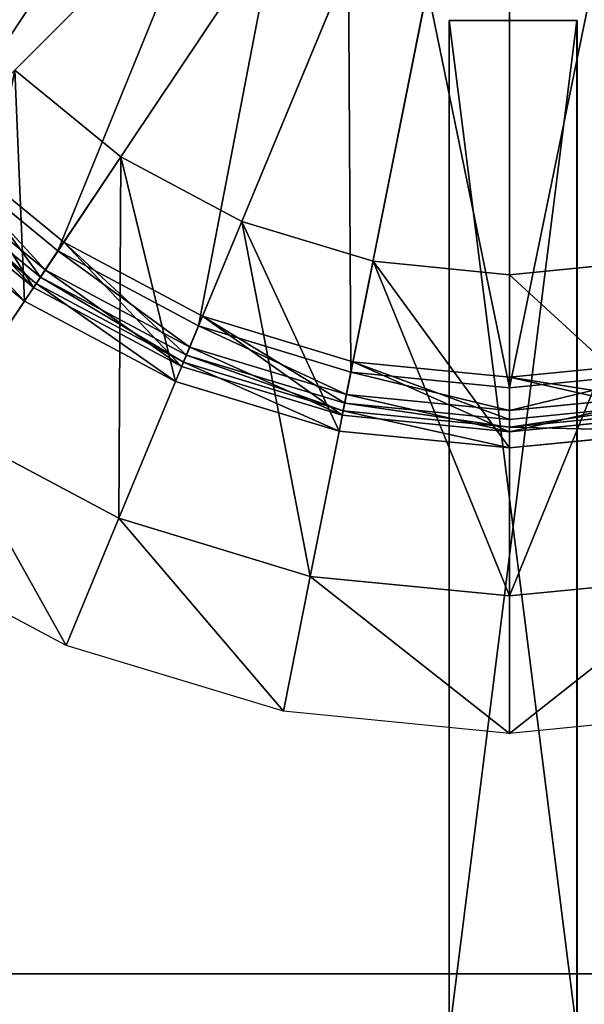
# Model space of a CAD drawing. Extents: x 0 to 35.8, y 0 to 27.5.
# Tile 228 of 256: x 27.7 to 29.5, y 4.6 to 7.7. Entities that reach past the tile are written whole.
import ezdxf

# ---------------------------------------------------------------- set-up
doc = ezdxf.new("R2010")
doc.units = 0
doc.header["$MEASUREMENT"] = 0
doc.layers.get('0').update_dxf_attribs({"color": 13, "linetype": 'CONTINUOUS'})
for name, color, linetype in [('GAS_ELEMENTS_1', 254, 'CONTINUOUS'), ('GAS_ELEMENTS_1_1', 250, 'CONTINUOUS'), ('GRATE_-_3', 250, 'CONTINUOUS'), ('RGM8058UC_-_BODY', 252, 'CONTINUOUS')]:
    doc.layers.add(name, color=color, linetype=linetype)

# ---------------------------------------------------------------- blocks, each defined once
blk = doc.blocks.new('RGM8658UC_TRADECAD_V06_DXF')
at = {"layer": 'GAS_ELEMENTS_1', "color": 0}
for p, q in [((28.0275, 7.2283, 6.1778), (27.6967, 7.4998, 6.1778)), ((27.6967, 7.4998, 6.5065), (28.0275, 7.2283, 6.5065)), ((28.0275, 7.2283, 6.1778), (27.6967, 7.4998, 6.1778)), ((27.6967, 7.4998, 6.5065), (28.0275, 7.2283, 6.5065)), ((27.4698, 6.3936, 6.1778), (28.0275, 7.2283, 6.1778)), ((27.4698, 6.3936, 6.1778), (28.0275, 7.2283, 6.1778)), ((28.0275, 7.2283, 6.5065), (27.7267, 6.778, 6.5065)), ((28.0275, 7.2283, 6.5065), (27.7267, 6.778, 6.5065)), ((28.405, 7.0265, 6.1778), (28.0275, 7.2283, 6.1778)), ((28.0275, 7.2283, 6.1778), (28.0275, 7.2283, 6.5065)), ((28.0275, 7.2283, 6.5065), (28.405, 7.0265, 6.5065)), ((28.0275, 7.2283, 6.1778), (28.0275, 7.2283, 6.5065)), ((28.405, 7.0265, 6.1778), (28.0275, 7.2283, 6.1778)), ((28.0275, 7.2283, 6.5065), (28.405, 7.0265, 6.5065)), ((27.3769, 7.1801, 6.8366), (27.7763, 6.8523, 6.8366)), ((27.3769, 7.1801, 6.8366), (27.7763, 6.8523, 6.8366)), ((27.36, 7.1632, 6.8366), (27.763, 6.8324, 6.8366)), ((27.36, 7.1632, 6.8366), (27.763, 6.8324, 6.8366)), ((27.3138, 7.1169, 6.5065), (27.7267, 6.778, 6.5065)), ((27.3138, 7.1169, 6.5065), (27.7267, 6.778, 6.5065)), ((28.0209, 6.0991, 6.1778), (28.405, 7.0265, 6.1778)), ((28.0209, 6.0991, 6.1778), (28.405, 7.0265, 6.1778)), ((28.405, 7.0265, 6.5065), (28.1978, 6.5262, 6.5065)), ((28.405, 7.0265, 6.5065), (28.1978, 6.5262, 6.5065)), ((28.8147, 6.9022, 6.1778), (28.405, 7.0265, 6.1778)), ((28.405, 7.0265, 6.1778), (28.405, 7.0265, 6.5065)), ((28.405, 7.0265, 6.5065), (28.8147, 6.9022, 6.5065)), ((28.405, 7.0265, 6.1778), (28.405, 7.0265, 6.5065)), ((28.8147, 6.9022, 6.1778), (28.405, 7.0265, 6.1778)), ((28.405, 7.0265, 6.5065), (28.8147, 6.9022, 6.5065)), ((27.7763, 6.8523, 6.8366), (27.8495, 6.9619, 7.0842)), ((27.7763, 6.8523, 6.8366), (27.8495, 6.9619, 7.0842)), ((28.6188, 5.9177, 6.1778), (28.8147, 6.9022, 6.1778)), ((28.6188, 5.9177, 6.1778), (28.8147, 6.9022, 6.1778)), ((28.8147, 6.9022, 6.5065), (28.709, 6.3711, 6.5065)), ((28.8147, 6.9022, 6.5065), (28.709, 6.3711, 6.5065)), ((29.2406, 6.8603, 6.1778), (28.8147, 6.9022, 6.1778)), ((28.8147, 6.9022, 6.1778), (28.8147, 6.9022, 6.5065)), ((28.8147, 6.9022, 6.5065), (29.2406, 6.8603, 6.5065)), ((28.8147, 6.9022, 6.1778), (28.8147, 6.9022, 6.5065)), ((29.2406, 6.8603, 6.1778), (28.8147, 6.9022, 6.1778)), ((28.8147, 6.9022, 6.5065), (29.2406, 6.8603, 6.5065)), ((29.6666, 6.9022, 6.1778), (29.2406, 6.8603, 6.1778)), ((29.2406, 6.8603, 6.5065), (29.6666, 6.9022, 6.5065)), ((29.6666, 6.9022, 6.1778), (29.2406, 6.8603, 6.1778)), ((29.2406, 6.8603, 6.5065), (29.6666, 6.9022, 6.5065)), ((27.7267, 6.778, 6.5065), (27.763, 6.8324, 6.8366)), ((27.7267, 6.778, 6.5065), (27.763, 6.8324, 6.8366)), ((27.763, 6.8324, 6.8366), (27.7763, 6.8523, 6.8366)), ((27.763, 6.8324, 6.8366), (27.7763, 6.8523, 6.8366)), ((27.763, 6.8324, 6.8366), (28.2228, 6.5866, 6.8366)), ((27.763, 6.8324, 6.8366), (28.2228, 6.5866, 6.8366)), ((27.7763, 6.8523, 6.8366), (28.232, 6.6088, 6.8366)), ((27.7763, 6.8523, 6.8366), (28.232, 6.6088, 6.8366)), ((29.2406, 6.8603, 6.1778), (29.2406, 6.8603, 6.5065)), ((29.2406, 6.8603, 6.1778), (29.2406, 6.8603, 6.5065)), ((29.2406, 5.8564, 6.1778), (29.2406, 6.8603, 6.1778)), ((29.2406, 5.8564, 6.1778), (29.2406, 6.8603, 6.1778)), ((29.2406, 6.8603, 6.5065), (29.2406, 6.3188, 6.5065)), ((29.2406, 6.8603, 6.5065), (29.2406, 6.3188, 6.5065)), ((27.7267, 6.778, 6.5065), (28.1978, 6.5262, 6.5065)), ((27.7267, 6.778, 6.5065), (28.1978, 6.5262, 6.5065)), ((28.232, 6.6088, 6.8366), (28.2824, 6.7305, 7.0842)), ((28.232, 6.6088, 6.8366), (28.2824, 6.7305, 7.0842)), ((28.1978, 6.5262, 6.5065), (28.2228, 6.5866, 6.8366)), ((28.1978, 6.5262, 6.5065), (28.2228, 6.5866, 6.8366)), ((28.2228, 6.5866, 6.8366), (28.232, 6.6088, 6.8366)), ((28.2228, 6.5866, 6.8366), (28.232, 6.6088, 6.8366)), ((28.2228, 6.5866, 6.8366), (28.7218, 6.4353, 6.8366)), ((28.2228, 6.5866, 6.8366), (28.7218, 6.4353, 6.8366)), ((28.232, 6.6088, 6.8366), (28.7264, 6.4588, 6.8366)), ((28.232, 6.6088, 6.8366), (28.7264, 6.4588, 6.8366)), ((28.7264, 6.4588, 6.8366), (28.7522, 6.588, 7.0842)), ((28.7264, 6.4588, 6.8366), (28.7522, 6.588, 7.0842)), ((28.1978, 6.5262, 6.5065), (28.709, 6.3711, 6.5065)), ((28.1978, 6.5262, 6.5065), (28.709, 6.3711, 6.5065)), ((29.2406, 6.4081, 6.8366), (29.2406, 6.5399, 7.0842)), ((29.2406, 6.4081, 6.8366), (29.2406, 6.5399, 7.0842)), ((28.709, 6.3711, 6.5065), (28.7218, 6.4353, 6.8366)), ((28.709, 6.3711, 6.5065), (28.7218, 6.4353, 6.8366)), ((28.7218, 6.4353, 6.8366), (28.7264, 6.4588, 6.8366)), ((28.7218, 6.4353, 6.8366), (28.7264, 6.4588, 6.8366)), ((28.7218, 6.4353, 6.8366), (29.2406, 6.3842, 6.8366)), ((28.7218, 6.4353, 6.8366), (29.2406, 6.3842, 6.8366)), ((28.7264, 6.4588, 6.8366), (29.2406, 6.4081, 6.8366)), ((28.7264, 6.4588, 6.8366), (29.2406, 6.4081, 6.8366)), ((29.2406, 6.4081, 6.8366), (29.7548, 6.4588, 6.8366)), ((29.2406, 6.4081, 6.8366), (29.7548, 6.4588, 6.8366)), ((29.2406, 6.3842, 6.8366), (29.7595, 6.4353, 6.8366)), ((29.2406, 6.3842, 6.8366), (29.7595, 6.4353, 6.8366)), ((29.2406, 6.3842, 6.8366), (29.2406, 6.4081, 6.8366)), ((29.2406, 6.3842, 6.8366), (29.2406, 6.4081, 6.8366)), ((28.0209, 6.0991, 6.1778), (27.4698, 6.3936, 6.1778)), ((28.0209, 6.0991, 6.1778), (27.4698, 6.3936, 6.1778)), ((28.709, 6.3711, 6.5065), (29.2406, 6.3188, 6.5065)), ((28.709, 6.3711, 6.5065), (29.2406, 6.3188, 6.5065)), ((29.2406, 6.3188, 6.5065), (29.2406, 6.3842, 6.8366)), ((29.2406, 6.3188, 6.5065), (29.2406, 6.3842, 6.8366)), ((29.2406, 6.3188, 6.5065), (29.7723, 6.3711, 6.5065)), ((29.2406, 6.3188, 6.5065), (29.7723, 6.3711, 6.5065)), ((28.0209, 6.0991, 6.1778), (27.8563, 5.7018, 6.0313)), ((28.0209, 6.0991, 6.1778), (27.8563, 5.7018, 6.0313)), ((28.6188, 5.9177, 6.1778), (28.0209, 6.0991, 6.1778)), ((28.6188, 5.9177, 6.1778), (28.0209, 6.0991, 6.1778)), ((27.8563, 5.7018, 6.0313), (27.2309, 6.0361, 6.0313)), ((28.6188, 5.9177, 6.1778), (28.5349, 5.4959, 6.0313)), ((28.6188, 5.9177, 6.1778), (28.5349, 5.4959, 6.0313)), ((29.2406, 5.8564, 6.1778), (28.6188, 5.9177, 6.1778)), ((29.2406, 5.8564, 6.1778), (28.6188, 5.9177, 6.1778)), ((29.8625, 5.9177, 6.1778), (29.2406, 5.8564, 6.1778)), ((29.8625, 5.9177, 6.1778), (29.2406, 5.8564, 6.1778)), ((29.2406, 5.8564, 6.1778), (29.2406, 5.4264, 6.0313)), ((29.2406, 5.8564, 6.1778), (29.2406, 5.4264, 6.0313)), ((28.5349, 5.4959, 6.0313), (27.8563, 5.7018, 6.0313)), ((29.2406, 5.4264, 6.0313), (28.5349, 5.4959, 6.0313)), ((29.9464, 5.4959, 6.0313), (29.2406, 5.4264, 6.0313))]:
    blk.add_line(p, q, dxfattribs=at)
at = {"layer": 'GAS_ELEMENTS_1_1', "color": 0}
for p, q in [((27.4468, 7.2499, 7.2264), (28.3114, 8.1146, 6.8996)), ((27.4468, 7.2499, 7.2264), (28.3114, 8.1146, 6.8996)), ((27.8312, 6.9344, 7.2264), (28.5106, 7.9512, 6.8996)), ((27.8312, 6.9344, 7.2264), (28.5106, 7.9512, 6.8996)), ((28.2698, 6.7, 7.2264), (28.7378, 7.8297, 6.8996)), ((28.2698, 6.7, 7.2264), (28.7378, 7.8297, 6.8996)), ((28.7457, 6.5556, 7.2264), (28.9843, 7.7549, 6.8996)), ((28.7457, 6.5556, 7.2264), (28.9843, 7.7549, 6.8996)), ((29.2406, 6.5069, 7.2264), (29.2406, 7.7297, 6.8996)), ((29.2406, 6.5069, 7.2264), (29.2406, 7.7297, 6.8996)), ((27.4701, 7.2733, 7.0842), (27.8495, 6.9619, 7.0842)), ((27.4701, 7.2733, 7.0842), (27.8495, 6.9619, 7.0842)), ((27.4468, 7.2499, 7.2264), (27.8312, 6.9344, 7.2264)), ((27.4468, 7.2499, 7.2264), (27.8312, 6.9344, 7.2264)), ((27.7916, 6.8752, 7.216), (27.3964, 7.1996, 7.216)), ((27.7916, 6.8752, 7.216), (27.3964, 7.1996, 7.216)), ((27.3497, 7.1529, 7.0842), (27.755, 6.8203, 7.0842)), ((27.3497, 7.1529, 7.152), (27.755, 6.8203, 7.152)), ((27.3497, 7.1529, 7.0842), (27.755, 6.8203, 7.0842)), ((27.3497, 7.1529, 7.152), (27.755, 6.8203, 7.152)), ((27.8495, 6.9619, 7.0842), (27.755, 6.8203, 7.0842)), ((27.8495, 6.9619, 7.0842), (27.755, 6.8203, 7.0842)), ((27.8495, 6.9619, 7.0842), (28.2824, 6.7305, 7.0842)), ((27.8495, 6.9619, 7.0842), (28.2824, 6.7305, 7.0842)), ((27.7916, 6.8752, 7.216), (27.8312, 6.9344, 7.2264)), ((27.7916, 6.8752, 7.216), (27.8312, 6.9344, 7.2264)), ((27.8312, 6.9344, 7.2264), (28.2698, 6.7, 7.2264)), ((27.8312, 6.9344, 7.2264), (28.2698, 6.7, 7.2264)), ((27.755, 6.8203, 7.152), (27.7916, 6.8752, 7.216)), ((27.755, 6.8203, 7.152), (27.7916, 6.8752, 7.216)), ((28.2425, 6.6342, 7.216), (27.7916, 6.8752, 7.216)), ((28.2425, 6.6342, 7.216), (27.7916, 6.8752, 7.216)), ((27.755, 6.8203, 7.0842), (28.2173, 6.5732, 7.0842)), ((27.755, 6.8203, 7.0842), (27.755, 6.8203, 7.152)), ((27.755, 6.8203, 7.152), (28.2173, 6.5732, 7.152)), ((27.755, 6.8203, 7.0842), (28.2173, 6.5732, 7.0842)), ((27.755, 6.8203, 7.0842), (27.755, 6.8203, 7.152)), ((27.755, 6.8203, 7.152), (28.2173, 6.5732, 7.152)), ((28.2824, 6.7305, 7.0842), (28.2173, 6.5732, 7.0842)), ((28.2824, 6.7305, 7.0842), (28.2173, 6.5732, 7.0842)), ((28.2824, 6.7305, 7.0842), (28.7522, 6.588, 7.0842)), ((28.2824, 6.7305, 7.0842), (28.7522, 6.588, 7.0842)), ((28.2425, 6.6342, 7.216), (28.2698, 6.7, 7.2264)), ((28.2425, 6.6342, 7.216), (28.2698, 6.7, 7.2264)), ((28.2698, 6.7, 7.2264), (28.7457, 6.5556, 7.2264)), ((28.2698, 6.7, 7.2264), (28.7457, 6.5556, 7.2264)), ((28.2173, 6.5732, 7.152), (28.2425, 6.6342, 7.216)), ((28.2173, 6.5732, 7.152), (28.2425, 6.6342, 7.216)), ((28.7318, 6.4858, 7.216), (28.2425, 6.6342, 7.216)), ((28.7318, 6.4858, 7.216), (28.2425, 6.6342, 7.216)), ((28.7522, 6.588, 7.0842), (28.7189, 6.421, 7.0842)), ((28.7522, 6.588, 7.0842), (28.7189, 6.421, 7.0842)), ((28.7522, 6.588, 7.0842), (29.2406, 6.5399, 7.0842)), ((28.7522, 6.588, 7.0842), (29.2406, 6.5399, 7.0842)), ((29.2406, 6.5399, 7.0842), (29.7291, 6.588, 7.0842)), ((29.2406, 6.5399, 7.0842), (29.7291, 6.588, 7.0842)), ((28.2173, 6.5732, 7.0842), (28.7189, 6.421, 7.0842)), ((28.2173, 6.5732, 7.0842), (28.2173, 6.5732, 7.152)), ((28.2173, 6.5732, 7.152), (28.7189, 6.421, 7.152)), ((28.2173, 6.5732, 7.0842), (28.7189, 6.421, 7.0842)), ((28.2173, 6.5732, 7.0842), (28.2173, 6.5732, 7.152)), ((28.2173, 6.5732, 7.152), (28.7189, 6.421, 7.152)), ((28.7318, 6.4858, 7.216), (28.7457, 6.5556, 7.2264)), ((28.7318, 6.4858, 7.216), (28.7457, 6.5556, 7.2264)), ((28.7457, 6.5556, 7.2264), (29.2406, 6.5069, 7.2264)), ((28.7457, 6.5556, 7.2264), (29.2406, 6.5069, 7.2264)), ((29.2406, 6.5069, 7.2264), (29.7356, 6.5556, 7.2264)), ((29.2406, 6.5069, 7.2264), (29.7356, 6.5556, 7.2264)), ((29.2406, 6.5399, 7.0842), (29.2406, 6.3696, 7.0842)), ((29.2406, 6.5399, 7.0842), (29.2406, 6.3696, 7.0842)), ((29.2406, 6.4357, 7.216), (29.2406, 6.5069, 7.2264)), ((29.2406, 6.4357, 7.216), (29.2406, 6.5069, 7.2264)), ((28.7189, 6.421, 7.152), (28.7318, 6.4858, 7.216)), ((28.7189, 6.421, 7.152), (28.7318, 6.4858, 7.216)), ((29.2406, 6.4357, 7.216), (28.7318, 6.4858, 7.216)), ((29.2406, 6.4357, 7.216), (28.7318, 6.4858, 7.216)), ((29.7495, 6.4858, 7.216), (29.2406, 6.4357, 7.216)), ((29.7495, 6.4858, 7.216), (29.2406, 6.4357, 7.216)), ((29.2406, 6.3696, 7.152), (29.2406, 6.4357, 7.216)), ((29.2406, 6.3696, 7.152), (29.2406, 6.4357, 7.216)), ((28.7189, 6.421, 7.0842), (29.2406, 6.3696, 7.0842)), ((28.7189, 6.421, 7.0842), (28.7189, 6.421, 7.152)), ((28.7189, 6.421, 7.152), (29.2406, 6.3696, 7.152)), ((28.7189, 6.421, 7.0842), (29.2406, 6.3696, 7.0842)), ((28.7189, 6.421, 7.0842), (28.7189, 6.421, 7.152)), ((28.7189, 6.421, 7.152), (29.2406, 6.3696, 7.152)), ((29.2406, 6.3696, 7.0842), (29.7623, 6.421, 7.0842)), ((29.2406, 6.3696, 7.152), (29.7623, 6.421, 7.152)), ((29.2406, 6.3696, 7.0842), (29.7623, 6.421, 7.0842)), ((29.2406, 6.3696, 7.152), (29.7623, 6.421, 7.152)), ((29.2406, 6.3696, 7.0842), (29.2406, 6.3696, 7.152)), ((29.2406, 6.3696, 7.0842), (29.2406, 6.3696, 7.152))]:
    blk.add_line(p, q, dxfattribs=at)
at = {"layer": 'GRATE_-_3', "color": 0}
for p, q in [((29.4516, 7.6546, 7.972), (29.0522, 7.6546, 7.972)), ((29.0522, 7.6546, 7.972), (29.0522, 4.485, 7.8865)), ((29.0526, 7.6546, 8.2709), (29.0522, 7.6546, 7.972)), ((29.4516, 7.6546, 7.972), (29.0522, 7.6546, 7.972)), ((29.0522, 7.6546, 7.972), (29.0522, 4.485, 7.8865)), ((29.0526, 7.6546, 8.2709), (29.0522, 7.6546, 7.972)), ((29.0526, 4.4852, 8.2709), (29.0526, 7.6546, 8.2709)), ((29.0526, 7.6546, 8.2709), (29.4513, 7.6546, 8.2709)), ((29.0526, 7.6546, 8.2709), (29.4513, 7.6546, 8.2709)), ((29.0526, 4.4852, 8.2709), (29.0526, 7.6546, 8.2709)), ((29.4513, 7.6546, 8.2709), (29.4513, 4.4852, 8.2709)), ((29.4516, 7.6546, 7.972), (29.4513, 7.6546, 8.2709)), ((29.4516, 7.6546, 7.972), (29.4513, 7.6546, 8.2709)), ((29.4513, 7.6546, 8.2709), (29.4513, 4.4852, 8.2709)), ((29.4516, 4.485, 7.8865), (29.4516, 7.6546, 7.972)), ((29.4516, 4.485, 7.8865), (29.4516, 7.6546, 7.972))]:
    blk.add_line(p, q, dxfattribs=at)
at = {"layer": 'RGM8058UC_-_BODY', "color": 0}
for p, q in [((33.9324, 4.6756, 6.7115), (23.5753, 4.6756, 6.7115)), ((33.9324, 4.6756, 6.7115), (23.5753, 4.6756, 6.7115)), ((23.8503, 4.6756, 6.032), (33.9324, 4.6756, 6.032)), ((23.8503, 4.6756, 6.032), (33.9324, 4.6756, 6.032))]:
    blk.add_line(p, q, dxfattribs=at)
at = {"layer": 'GAS_ELEMENTS_1', "color": 254}
mesh = blk.add_polyface(dxfattribs=at)
corners = [(27.6967, 7.4998, 6.1778), (27.4698, 6.3936, 6.1778), (26.9868, 6.79, 6.1778), (28.0275, 7.2283, 6.1778)]
mesh.append_faces([[corners[k] for k in face] for face in [(0, 1, 2), (1, 0, 3)]], dxfattribs={"vtx0": -1, "color": 254})
mesh = blk.add_polyface(dxfattribs=at)
corners = [(27.7267, 6.778, 6.5065), (27.6967, 7.4998, 6.5065), (27.3138, 7.1169, 6.5065), (28.0275, 7.2283, 6.5065)]
mesh.append_faces([[corners[k] for k in face] for face in [(0, 1, 2), (1, 0, 3)]], dxfattribs={"vtx0": -1, "color": 254})
mesh = blk.add_polyface(dxfattribs=at)
corners = [(27.6967, 7.4998, 6.5065), (28.0275, 7.2283, 6.1778), (27.6967, 7.4998, 6.1778), (28.0275, 7.2283, 6.5065)]
mesh.append_faces([[corners[k] for k in face] for face in [(0, 1, 2), (1, 0, 3)]], dxfattribs={"vtx0": -1, "color": 254})
mesh = blk.add_polyface(dxfattribs=at)
corners = [(27.4701, 7.2733, 7.0842), (27.7763, 6.8523, 6.8366), (27.3769, 7.1801, 6.8366), (27.8495, 6.9619, 7.0842)]
mesh.append_faces([[corners[k] for k in face] for face in [(0, 1, 2), (1, 0, 3)]], dxfattribs={"vtx0": -1, "color": 254})
mesh = blk.add_polyface(dxfattribs=at)
corners = [(28.0275, 7.2283, 6.1778), (28.0209, 6.0991, 6.1778), (27.4698, 6.3936, 6.1778), (28.405, 7.0265, 6.1778)]
mesh.append_faces([[corners[k] for k in face] for face in [(0, 1, 2), (1, 0, 3)]], dxfattribs={"vtx0": -1, "color": 254})
mesh = blk.add_polyface(dxfattribs=at)
corners = [(28.1978, 6.5262, 6.5065), (28.0275, 7.2283, 6.5065), (27.7267, 6.778, 6.5065), (28.405, 7.0265, 6.5065)]
mesh.append_faces([[corners[k] for k in face] for face in [(0, 1, 2), (1, 0, 3)]], dxfattribs={"vtx0": -1, "color": 254})
mesh = blk.add_polyface(dxfattribs=at)
corners = [(28.0275, 7.2283, 6.5065), (28.405, 7.0265, 6.1778), (28.0275, 7.2283, 6.1778), (28.405, 7.0265, 6.5065)]
mesh.append_faces([[corners[k] for k in face] for face in [(0, 1, 2), (1, 0, 3)]], dxfattribs={"vtx0": -1, "color": 254})
mesh = blk.add_polyface(dxfattribs=at)
corners = [(27.3769, 7.1801, 6.8366), (27.763, 6.8324, 6.8366), (27.36, 7.1632, 6.8366), (27.7763, 6.8523, 6.8366)]
mesh.append_faces([[corners[k] for k in face] for face in [(0, 1, 2), (1, 0, 3)]], dxfattribs={"vtx0": -1, "color": 254})
mesh = blk.add_polyface(dxfattribs=at)
corners = [(27.36, 7.1632, 6.8366), (27.7267, 6.778, 6.5065), (27.3138, 7.1169, 6.5065), (27.763, 6.8324, 6.8366)]
mesh.append_faces([[corners[k] for k in face] for face in [(0, 1, 2), (1, 0, 3)]], dxfattribs={"vtx0": -1, "color": 254})
mesh = blk.add_polyface(dxfattribs=at)
corners = [(28.405, 7.0265, 6.1778), (28.6188, 5.9177, 6.1778), (28.0209, 6.0991, 6.1778), (28.8147, 6.9022, 6.1778)]
mesh.append_faces([[corners[k] for k in face] for face in [(0, 1, 2), (1, 0, 3)]], dxfattribs={"vtx0": -1, "color": 254})
mesh = blk.add_polyface(dxfattribs=at)
corners = [(28.709, 6.3711, 6.5065), (28.405, 7.0265, 6.5065), (28.1978, 6.5262, 6.5065), (28.8147, 6.9022, 6.5065)]
mesh.append_faces([[corners[k] for k in face] for face in [(0, 1, 2), (1, 0, 3)]], dxfattribs={"vtx0": -1, "color": 254})
mesh = blk.add_polyface(dxfattribs=at)
corners = [(28.405, 7.0265, 6.5065), (28.8147, 6.9022, 6.1778), (28.405, 7.0265, 6.1778), (28.8147, 6.9022, 6.5065)]
mesh.append_faces([[corners[k] for k in face] for face in [(0, 1, 2), (1, 0, 3)]], dxfattribs={"vtx0": -1, "color": 254})
mesh = blk.add_polyface(dxfattribs=at)
corners = [(27.8495, 6.9619, 7.0842), (28.232, 6.6088, 6.8366), (27.7763, 6.8523, 6.8366), (28.2824, 6.7305, 7.0842)]
mesh.append_faces([[corners[k] for k in face] for face in [(0, 1, 2), (1, 0, 3)]], dxfattribs={"vtx0": -1, "color": 254})
mesh = blk.add_polyface(dxfattribs=at)
corners = [(28.8147, 6.9022, 6.1778), (29.2406, 5.8564, 6.1778), (28.6188, 5.9177, 6.1778), (29.2406, 6.8603, 6.1778)]
mesh.append_faces([[corners[k] for k in face] for face in [(0, 1, 2), (1, 0, 3)]], dxfattribs={"vtx0": -1, "color": 254})
mesh = blk.add_polyface(dxfattribs=at)
corners = [(29.2406, 6.3188, 6.5065), (28.8147, 6.9022, 6.5065), (28.709, 6.3711, 6.5065), (29.2406, 6.8603, 6.5065)]
mesh.append_faces([[corners[k] for k in face] for face in [(0, 1, 2), (1, 0, 3)]], dxfattribs={"vtx0": -1, "color": 254})
mesh = blk.add_polyface(dxfattribs=at)
corners = [(28.8147, 6.9022, 6.5065), (29.2406, 6.8603, 6.1778), (28.8147, 6.9022, 6.1778), (29.2406, 6.8603, 6.5065)]
mesh.append_faces([[corners[k] for k in face] for face in [(0, 1, 2), (1, 0, 3)]], dxfattribs={"vtx0": -1, "color": 254})
mesh = blk.add_polyface(dxfattribs=at)
corners = [(29.2406, 6.8603, 6.5065), (29.6666, 6.9022, 6.1778), (29.2406, 6.8603, 6.1778), (29.6666, 6.9022, 6.5065)]
mesh.append_faces([[corners[k] for k in face] for face in [(0, 1, 2), (1, 0, 3)]], dxfattribs={"vtx0": -1, "color": 254})
mesh = blk.add_polyface(dxfattribs=at)
corners = [(29.6666, 6.9022, 6.1778), (29.2406, 5.8564, 6.1778), (29.2406, 6.8603, 6.1778), (29.8625, 5.9177, 6.1778)]
mesh.append_faces([[corners[k] for k in face] for face in [(0, 1, 2), (1, 0, 3)]], dxfattribs={"vtx0": -1, "color": 254})
mesh = blk.add_polyface(dxfattribs=at)
corners = [(29.7723, 6.3711, 6.5065), (29.2406, 6.8603, 6.5065), (29.2406, 6.3188, 6.5065), (29.6666, 6.9022, 6.5065)]
mesh.append_faces([[corners[k] for k in face] for face in [(0, 1, 2), (1, 0, 3)]], dxfattribs={"vtx0": -1, "color": 254})
mesh = blk.add_polyface(dxfattribs=at)
corners = [(27.763, 6.8324, 6.8366), (28.1978, 6.5262, 6.5065), (27.7267, 6.778, 6.5065), (28.2228, 6.5866, 6.8366)]
mesh.append_faces([[corners[k] for k in face] for face in [(0, 1, 2), (1, 0, 3)]], dxfattribs={"vtx0": -1, "color": 254})
mesh = blk.add_polyface(dxfattribs=at)
corners = [(27.7763, 6.8523, 6.8366), (28.2228, 6.5866, 6.8366), (27.763, 6.8324, 6.8366), (28.232, 6.6088, 6.8366)]
mesh.append_faces([[corners[k] for k in face] for face in [(0, 1, 2), (1, 0, 3)]], dxfattribs={"vtx0": -1, "color": 254})
mesh = blk.add_polyface(dxfattribs=at)
corners = [(28.2824, 6.7305, 7.0842), (28.7264, 6.4588, 6.8366), (28.232, 6.6088, 6.8366), (28.7522, 6.588, 7.0842)]
mesh.append_faces([[corners[k] for k in face] for face in [(0, 1, 2), (1, 0, 3)]], dxfattribs={"vtx0": -1, "color": 254})
mesh = blk.add_polyface(dxfattribs=at)
corners = [(28.2228, 6.5866, 6.8366), (28.709, 6.3711, 6.5065), (28.1978, 6.5262, 6.5065), (28.7218, 6.4353, 6.8366)]
mesh.append_faces([[corners[k] for k in face] for face in [(0, 1, 2), (1, 0, 3)]], dxfattribs={"vtx0": -1, "color": 254})
mesh = blk.add_polyface(dxfattribs=at)
corners = [(28.232, 6.6088, 6.8366), (28.7218, 6.4353, 6.8366), (28.2228, 6.5866, 6.8366), (28.7264, 6.4588, 6.8366)]
mesh.append_faces([[corners[k] for k in face] for face in [(0, 1, 2), (1, 0, 3)]], dxfattribs={"vtx0": -1, "color": 254})
mesh = blk.add_polyface(dxfattribs=at)
corners = [(28.7522, 6.588, 7.0842), (29.2406, 6.4081, 6.8366), (28.7264, 6.4588, 6.8366), (29.2406, 6.5399, 7.0842)]
mesh.append_faces([[corners[k] for k in face] for face in [(0, 1, 2), (1, 0, 3)]], dxfattribs={"vtx0": -1, "color": 254})
mesh = blk.add_polyface(dxfattribs=at)
corners = [(29.2406, 6.5399, 7.0842), (29.7548, 6.4588, 6.8366), (29.2406, 6.4081, 6.8366), (29.7291, 6.588, 7.0842)]
mesh.append_faces([[corners[k] for k in face] for face in [(0, 1, 2), (1, 0, 3)]], dxfattribs={"vtx0": -1, "color": 254})
mesh = blk.add_polyface(dxfattribs=at)
corners = [(28.7218, 6.4353, 6.8366), (29.2406, 6.3188, 6.5065), (28.709, 6.3711, 6.5065), (29.2406, 6.3842, 6.8366)]
mesh.append_faces([[corners[k] for k in face] for face in [(0, 1, 2), (1, 0, 3)]], dxfattribs={"vtx0": -1, "color": 254})
mesh = blk.add_polyface(dxfattribs=at)
corners = [(28.7264, 6.4588, 6.8366), (29.2406, 6.3842, 6.8366), (28.7218, 6.4353, 6.8366), (29.2406, 6.4081, 6.8366)]
mesh.append_faces([[corners[k] for k in face] for face in [(0, 1, 2), (1, 0, 3)]], dxfattribs={"vtx0": -1, "color": 254})
mesh = blk.add_polyface(dxfattribs=at)
corners = [(29.7548, 6.4588, 6.8366), (29.2406, 6.3842, 6.8366), (29.2406, 6.4081, 6.8366), (29.7595, 6.4353, 6.8366)]
mesh.append_faces([[corners[k] for k in face] for face in [(0, 1, 2), (1, 0, 3)]], dxfattribs={"vtx0": -1, "color": 254})
mesh = blk.add_polyface(dxfattribs=at)
corners = [(29.2406, 6.3842, 6.8366), (29.7723, 6.3711, 6.5065), (29.2406, 6.3188, 6.5065), (29.7595, 6.4353, 6.8366)]
mesh.append_faces([[corners[k] for k in face] for face in [(0, 1, 2), (1, 0, 3)]], dxfattribs={"vtx0": -1, "color": 254})
mesh = blk.add_polyface(dxfattribs=at)
corners = [(27.4698, 6.3936, 6.1778), (27.8563, 5.7018, 6.0313), (27.2309, 6.0361, 6.0313), (28.0209, 6.0991, 6.1778)]
mesh.append_faces([[corners[k] for k in face] for face in [(0, 1, 2), (1, 0, 3)]], dxfattribs={"vtx0": -1, "color": 254})
mesh = blk.add_polyface(dxfattribs=at)
corners = [(28.0209, 6.0991, 6.1778), (28.5349, 5.4959, 6.0313), (27.8563, 5.7018, 6.0313), (28.6188, 5.9177, 6.1778)]
mesh.append_faces([[corners[k] for k in face] for face in [(0, 1, 2), (1, 0, 3)]], dxfattribs={"vtx0": -1, "color": 254})
mesh = blk.add_polyface(dxfattribs=at)
corners = [(28.6188, 5.9177, 6.1778), (29.2406, 5.4264, 6.0313), (28.5349, 5.4959, 6.0313), (29.2406, 5.8564, 6.1778)]
mesh.append_faces([[corners[k] for k in face] for face in [(0, 1, 2), (1, 0, 3)]], dxfattribs={"vtx0": -1, "color": 254})
mesh = blk.add_polyface(dxfattribs=at)
corners = [(29.8625, 5.9177, 6.1778), (29.2406, 5.4264, 6.0313), (29.2406, 5.8564, 6.1778), (29.9464, 5.4959, 6.0313)]
mesh.append_faces([[corners[k] for k in face] for face in [(0, 1, 2), (1, 0, 3)]], dxfattribs={"vtx0": -1, "color": 254})
at = {"layer": 'GAS_ELEMENTS_1_1', "color": 250}
mesh = blk.add_polyface(dxfattribs=at)
corners = [(28.0266, 8.5409, 6.8996), (27.1313, 7.6344, 7.2264), (26.8968, 8.073, 7.2264), (28.148, 8.3137, 6.8996)]
mesh.append_faces([[corners[k] for k in face] for face in [(0, 1, 2), (1, 0, 3)]], dxfattribs={"vtx0": -1, "color": 250})
mesh = blk.add_polyface(dxfattribs=at)
corners = [(28.148, 8.3137, 6.8996), (27.4468, 7.2499, 7.2264), (27.1313, 7.6344, 7.2264), (28.3114, 8.1146, 6.8996)]
mesh.append_faces([[corners[k] for k in face] for face in [(0, 1, 2), (1, 0, 3)]], dxfattribs={"vtx0": -1, "color": 250})
mesh = blk.add_polyface(dxfattribs=at)
corners = [(28.3114, 8.1146, 6.8996), (27.8312, 6.9344, 7.2264), (27.4468, 7.2499, 7.2264), (28.5106, 7.9512, 6.8996)]
mesh.append_faces([[corners[k] for k in face] for face in [(0, 1, 2), (1, 0, 3)]], dxfattribs={"vtx0": -1, "color": 250})
mesh = blk.add_polyface(dxfattribs=at)
corners = [(28.5106, 7.9512, 6.8996), (28.2698, 6.7, 7.2264), (27.8312, 6.9344, 7.2264), (28.7378, 7.8297, 6.8996)]
mesh.append_faces([[corners[k] for k in face] for face in [(0, 1, 2), (1, 0, 3)]], dxfattribs={"vtx0": -1, "color": 250})
mesh = blk.add_polyface(dxfattribs=at)
corners = [(28.7378, 7.8297, 6.8996), (28.7457, 6.5556, 7.2264), (28.2698, 6.7, 7.2264), (28.9843, 7.7549, 6.8996)]
mesh.append_faces([[corners[k] for k in face] for face in [(0, 1, 2), (1, 0, 3)]], dxfattribs={"vtx0": -1, "color": 250})
mesh = blk.add_polyface(dxfattribs=at)
corners = [(28.9843, 7.7549, 6.8996), (29.2406, 6.5069, 7.2264), (28.7457, 6.5556, 7.2264), (29.2406, 7.7297, 6.8996)]
mesh.append_faces([[corners[k] for k in face] for face in [(0, 1, 2), (1, 0, 3)]], dxfattribs={"vtx0": -1, "color": 250})
mesh = blk.add_polyface(dxfattribs=at)
corners = [(29.497, 7.7549, 6.8996), (29.2406, 6.5069, 7.2264), (29.2406, 7.7297, 6.8996), (29.7356, 6.5556, 7.2264)]
mesh.append_faces([[corners[k] for k in face] for face in [(0, 1, 2), (1, 0, 3)]], dxfattribs={"vtx0": -1, "color": 250})
mesh = blk.add_polyface(dxfattribs=at)
corners = [(27.755, 6.8203, 7.0842), (27.4701, 7.2733, 7.0842), (27.3497, 7.1529, 7.0842), (27.8495, 6.9619, 7.0842)]
mesh.append_faces([[corners[k] for k in face] for face in [(0, 1, 2), (1, 0, 3)]], dxfattribs={"vtx0": -1, "color": 250})
mesh = blk.add_polyface(dxfattribs=at)
corners = [(27.4468, 7.2499, 7.2264), (27.7916, 6.8752, 7.216), (27.3964, 7.1996, 7.216), (27.8312, 6.9344, 7.2264)]
mesh.append_faces([[corners[k] for k in face] for face in [(0, 1, 2), (1, 0, 3)]], dxfattribs={"vtx0": -1, "color": 250})
mesh = blk.add_polyface(dxfattribs=at)
corners = [(27.3964, 7.1996, 7.216), (27.755, 6.8203, 7.152), (27.3497, 7.1529, 7.152), (27.7916, 6.8752, 7.216)]
mesh.append_faces([[corners[k] for k in face] for face in [(0, 1, 2), (1, 0, 3)]], dxfattribs={"vtx0": -1, "color": 250})
mesh = blk.add_polyface(dxfattribs=at)
corners = [(27.3497, 7.1529, 7.152), (27.755, 6.8203, 7.0842), (27.3497, 7.1529, 7.0842), (27.755, 6.8203, 7.152)]
mesh.append_faces([[corners[k] for k in face] for face in [(0, 1, 2), (1, 0, 3)]], dxfattribs={"vtx0": -1, "color": 250})
mesh = blk.add_polyface(dxfattribs=at)
corners = [(28.2173, 6.5732, 7.0842), (27.8495, 6.9619, 7.0842), (27.755, 6.8203, 7.0842), (28.2824, 6.7305, 7.0842)]
mesh.append_faces([[corners[k] for k in face] for face in [(0, 1, 2), (1, 0, 3)]], dxfattribs={"vtx0": -1, "color": 250})
mesh = blk.add_polyface(dxfattribs=at)
corners = [(27.8312, 6.9344, 7.2264), (28.2425, 6.6342, 7.216), (27.7916, 6.8752, 7.216), (28.2698, 6.7, 7.2264)]
mesh.append_faces([[corners[k] for k in face] for face in [(0, 1, 2), (1, 0, 3)]], dxfattribs={"vtx0": -1, "color": 250})
mesh = blk.add_polyface(dxfattribs=at)
corners = [(27.7916, 6.8752, 7.216), (28.2173, 6.5732, 7.152), (27.755, 6.8203, 7.152), (28.2425, 6.6342, 7.216)]
mesh.append_faces([[corners[k] for k in face] for face in [(0, 1, 2), (1, 0, 3)]], dxfattribs={"vtx0": -1, "color": 250})
mesh = blk.add_polyface(dxfattribs=at)
corners = [(27.755, 6.8203, 7.152), (28.2173, 6.5732, 7.0842), (27.755, 6.8203, 7.0842), (28.2173, 6.5732, 7.152)]
mesh.append_faces([[corners[k] for k in face] for face in [(0, 1, 2), (1, 0, 3)]], dxfattribs={"vtx0": -1, "color": 250})
mesh = blk.add_polyface(dxfattribs=at)
corners = [(28.7189, 6.421, 7.0842), (28.2824, 6.7305, 7.0842), (28.2173, 6.5732, 7.0842), (28.7522, 6.588, 7.0842)]
mesh.append_faces([[corners[k] for k in face] for face in [(0, 1, 2), (1, 0, 3)]], dxfattribs={"vtx0": -1, "color": 250})
mesh = blk.add_polyface(dxfattribs=at)
corners = [(28.2698, 6.7, 7.2264), (28.7318, 6.4858, 7.216), (28.2425, 6.6342, 7.216), (28.7457, 6.5556, 7.2264)]
mesh.append_faces([[corners[k] for k in face] for face in [(0, 1, 2), (1, 0, 3)]], dxfattribs={"vtx0": -1, "color": 250})
mesh = blk.add_polyface(dxfattribs=at)
corners = [(28.2425, 6.6342, 7.216), (28.7189, 6.421, 7.152), (28.2173, 6.5732, 7.152), (28.7318, 6.4858, 7.216)]
mesh.append_faces([[corners[k] for k in face] for face in [(0, 1, 2), (1, 0, 3)]], dxfattribs={"vtx0": -1, "color": 250})
mesh = blk.add_polyface(dxfattribs=at)
corners = [(29.2406, 6.3696, 7.0842), (28.7522, 6.588, 7.0842), (28.7189, 6.421, 7.0842), (29.2406, 6.5399, 7.0842)]
mesh.append_faces([[corners[k] for k in face] for face in [(0, 1, 2), (1, 0, 3)]], dxfattribs={"vtx0": -1, "color": 250})
mesh = blk.add_polyface(dxfattribs=at)
corners = [(29.7623, 6.421, 7.0842), (29.2406, 6.5399, 7.0842), (29.2406, 6.3696, 7.0842), (29.7291, 6.588, 7.0842)]
mesh.append_faces([[corners[k] for k in face] for face in [(0, 1, 2), (1, 0, 3)]], dxfattribs={"vtx0": -1, "color": 250})
mesh = blk.add_polyface(dxfattribs=at)
corners = [(28.2173, 6.5732, 7.152), (28.7189, 6.421, 7.0842), (28.2173, 6.5732, 7.0842), (28.7189, 6.421, 7.152)]
mesh.append_faces([[corners[k] for k in face] for face in [(0, 1, 2), (1, 0, 3)]], dxfattribs={"vtx0": -1, "color": 250})
mesh = blk.add_polyface(dxfattribs=at)
corners = [(28.7457, 6.5556, 7.2264), (29.2406, 6.4357, 7.216), (28.7318, 6.4858, 7.216), (29.2406, 6.5069, 7.2264)]
mesh.append_faces([[corners[k] for k in face] for face in [(0, 1, 2), (1, 0, 3)]], dxfattribs={"vtx0": -1, "color": 250})
mesh = blk.add_polyface(dxfattribs=at)
corners = [(29.7356, 6.5556, 7.2264), (29.2406, 6.4357, 7.216), (29.2406, 6.5069, 7.2264), (29.7495, 6.4858, 7.216)]
mesh.append_faces([[corners[k] for k in face] for face in [(0, 1, 2), (1, 0, 3)]], dxfattribs={"vtx0": -1, "color": 250})
mesh = blk.add_polyface(dxfattribs=at)
corners = [(28.7318, 6.4858, 7.216), (29.2406, 6.3696, 7.152), (28.7189, 6.421, 7.152), (29.2406, 6.4357, 7.216)]
mesh.append_faces([[corners[k] for k in face] for face in [(0, 1, 2), (1, 0, 3)]], dxfattribs={"vtx0": -1, "color": 250})
mesh = blk.add_polyface(dxfattribs=at)
corners = [(29.7495, 6.4858, 7.216), (29.2406, 6.3696, 7.152), (29.2406, 6.4357, 7.216), (29.7623, 6.421, 7.152)]
mesh.append_faces([[corners[k] for k in face] for face in [(0, 1, 2), (1, 0, 3)]], dxfattribs={"vtx0": -1, "color": 250})
mesh = blk.add_polyface(dxfattribs=at)
corners = [(28.7189, 6.421, 7.152), (29.2406, 6.3696, 7.0842), (28.7189, 6.421, 7.0842), (29.2406, 6.3696, 7.152)]
mesh.append_faces([[corners[k] for k in face] for face in [(0, 1, 2), (1, 0, 3)]], dxfattribs={"vtx0": -1, "color": 250})
mesh = blk.add_polyface(dxfattribs=at)
corners = [(29.2406, 6.3696, 7.152), (29.7623, 6.421, 7.0842), (29.2406, 6.3696, 7.0842), (29.7623, 6.421, 7.152)]
mesh.append_faces([[corners[k] for k in face] for face in [(0, 1, 2), (1, 0, 3)]], dxfattribs={"vtx0": -1, "color": 250})
at = {"layer": 'GRATE_-_3', "color": 250}
mesh = blk.add_polyface(dxfattribs=at)
corners = [(29.4516, 4.485, 7.8865), (29.0522, 7.6546, 7.972), (29.0522, 4.485, 7.8865), (29.4516, 7.6546, 7.972)]
mesh.append_faces([[corners[k] for k in face] for face in [(0, 1, 2), (1, 0, 3)]], dxfattribs={"vtx0": -1, "color": 250})
mesh = blk.add_polyface(dxfattribs=at)
corners = [(29.4513, 7.6546, 8.2709), (29.0522, 7.6546, 7.972), (29.4516, 7.6546, 7.972), (29.0526, 7.6546, 8.2709)]
mesh.append_faces([[corners[k] for k in face] for face in [(0, 1, 2), (1, 0, 3)]], dxfattribs={"vtx0": -1, "color": 250})
mesh = blk.add_polyface(dxfattribs=at)
corners = [(29.0522, 7.6546, 7.972), (29.0526, 4.4852, 8.2709), (29.0522, 4.485, 7.8865), (29.0526, 7.6546, 8.2709)]
mesh.append_faces([[corners[k] for k in face] for face in [(0, 1, 2), (1, 0, 3)]], dxfattribs={"vtx0": -1, "color": 250})
mesh = blk.add_polyface(dxfattribs=at)
corners = [(29.4513, 7.6546, 8.2709), (29.0526, 4.4852, 8.2709), (29.0526, 7.6546, 8.2709), (29.4513, 4.4852, 8.2709)]
mesh.append_faces([[corners[k] for k in face] for face in [(0, 1, 2), (1, 0, 3)]], dxfattribs={"vtx0": -1, "color": 250})
mesh = blk.add_polyface(dxfattribs=at)
corners = [(29.4513, 4.4852, 8.2709), (29.4516, 7.6546, 7.972), (29.4516, 4.485, 7.8865), (29.4513, 7.6546, 8.2709)]
mesh.append_faces([[corners[k] for k in face] for face in [(0, 1, 2), (1, 0, 3)]], dxfattribs={"vtx0": -1, "color": 250})
at = {"layer": 'RGM8058UC_-_BODY', "color": 252}
mesh = blk.add_polyface(dxfattribs=at)
corners = [(34.9324, 3.6756), (23.5753, 24.0972), (23.5753, 3.6756), (34.9324, 24.0972)]
mesh.append_faces([[corners[k] for k in face] for face in [(0, 1, 2), (1, 0, 3)]], dxfattribs={"vtx0": -1, "color": 252})
mesh = blk.add_polyface(dxfattribs=at)
corners = [(33.9324, 23.0972, 6.032), (23.8503, 4.6756, 6.032), (23.8503, 23.0972, 6.032), (33.9324, 4.6756, 6.032)]
mesh.append_faces([[corners[k] for k in face] for face in [(0, 1, 2), (1, 0, 3)]], dxfattribs={"vtx0": -1, "color": 252})
mesh = blk.add_polyface(dxfattribs=at)
corners = [(33.9324, 4.6756, 6.7115), (23.8503, 4.6756, 6.032), (33.9324, 4.6756, 6.032), (23.5753, 4.6756, 6.7115)]
mesh.append_faces([[corners[k] for k in face] for face in [(0, 1, 2), (1, 0, 3)]], dxfattribs={"vtx0": -1, "color": 252})
mesh = blk.add_polyface(dxfattribs=at)
corners = [(33.9324, 4.6756, 6.7115), (23.5753, 3.6756, 6.7115), (23.5753, 4.6756, 6.7115), (34.9324, 3.6756, 6.7115)]
mesh.append_faces([[corners[k] for k in face] for face in [(0, 1, 2), (1, 0, 3)]], dxfattribs={"vtx0": -1, "color": 252})

msp = doc.modelspace()

# ---------------------------------------------------------------- block references
at = {"color": 0}
msp.add_blockref('RGM8658UC_TRADECAD_V06_DXF', (0, 0), dxfattribs=at)

doc.saveas('drawing.dxf')
